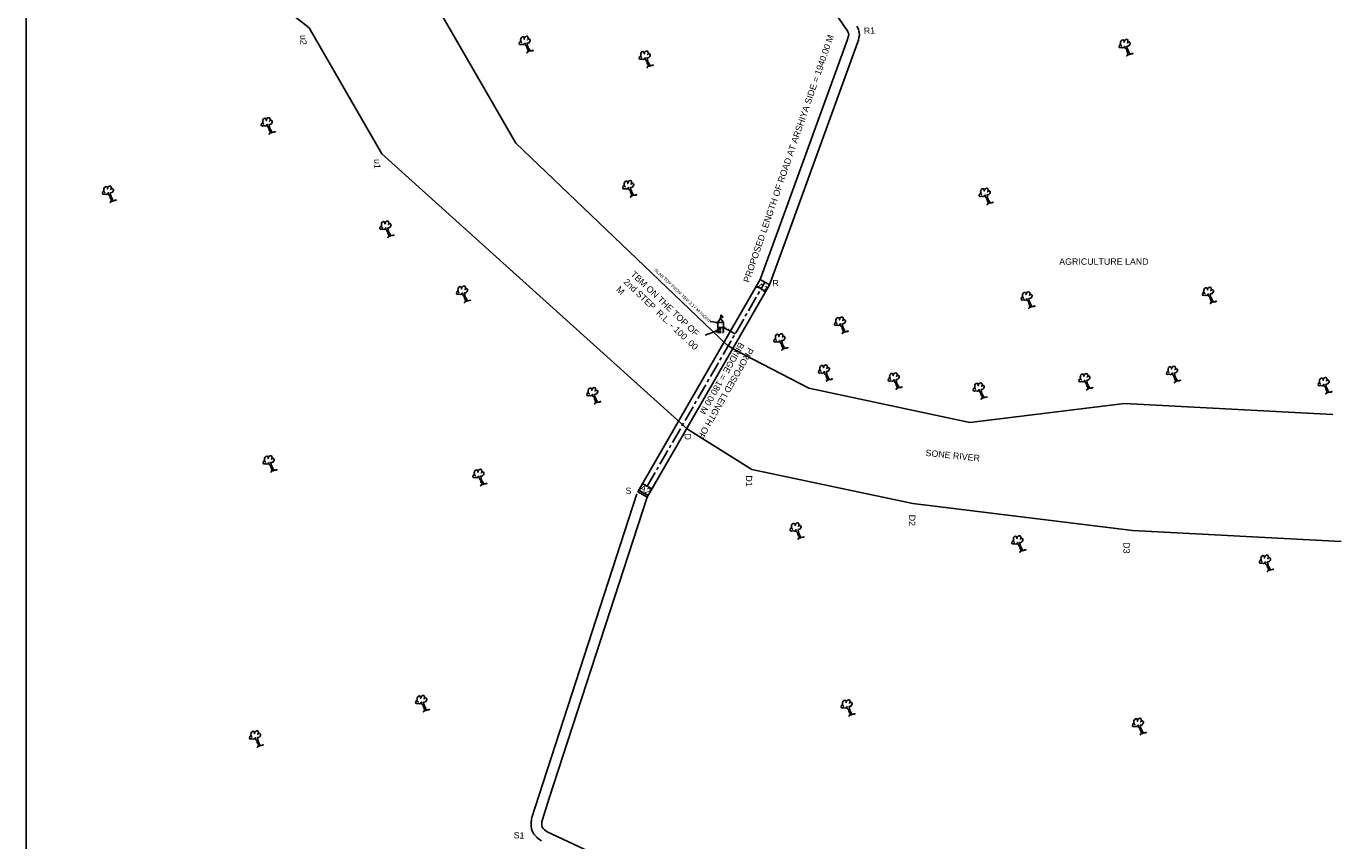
# Model space of a CAD drawing. Header units: millimetres. Extents: x 154457 to 290805, y -218692 to -102062.
# Tile 2 of 3: x 166582 to 167616, y -217441 to -216797. Entities that reach past the tile are written whole.
import ezdxf

# ---------------------------------------------------------------- set-up
doc = ezdxf.new("R2010")
doc.units = ezdxf.units.MM
doc.header["$LTSCALE"] = 10
doc.header["$MEASUREMENT"] = 0
doc.linetypes.add('CENTER', pattern=[2, 1.25, -0.25, 0.25, -0.25])
doc.linetypes.add('DASHED2', pattern=[0.375, 0.25, -0.125])
doc.layers.add('text', color=7, linetype='Continuous')
doc.styles.get("Standard").update_dxf_attribs({"font": 'arial_0.ttf', "height": 5})

msp = doc.modelspace()

# ---------------------------------------------------------------- linework, layer by layer
at = {"color": 0, "start_tangent": (-0.3055762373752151, 0.9521676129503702), "end_tangent": (-0.3055762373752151, 0.9521676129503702)}
for points in [[(166978.400669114, -216818.1912026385), (166979.9098425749, -216817.118245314), (166983.0442778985, -216816.3642755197), (166981.0997668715, -216816.7992577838), (166980.0259309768, -216815.7842995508), (166978.2265344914, -216810.8254985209), (166978.2265344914, -216810.5780731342), (166978.8071097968, -216810.5780731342), (166980.3162832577, -216809.4761168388), (166980.7516208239, -216807.9681772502), (166980.2292149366, -216807.4461980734), (166979.0683127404, -216807.4461980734), (166978.5459068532, -216808.0841731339), (166978.9522223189, -216807.4172002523), (166978.9522223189, -216806.4312398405), (166978.5749289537, -216805.4162804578), (166977.2108700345, -216805.4162804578), (166976.2531245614, -216806.4022408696), (166975.9338774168, -216807.5331949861), (166975.9338774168, -216806.750226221), (166975.4114715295, -216805.7932647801), (166974.2795914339, -216805.7932647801), (166973.2057575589, -216807.214207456), (166973.2057575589, -216808.954137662), (166973.5751117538, -216809.9780221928), (166974.0183884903, -216810.3750803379), (166973.5751117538, -216809.9780221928), (166973.0025988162, -216809.2731251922), (166972.2770362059, -216809.8531023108), (166972.2770362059, -216811.6220303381), (166974.0764326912, -216811.6220303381), (166975.9048553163, -216811.6220303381), (166976.6304179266, -216810.5780731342), (166976.6304179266, -216811.4770366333), (166977.7913201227, -216813.1589688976), (166978.6041065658, -216815.5290435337), (166979.0394461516, -216816.9209872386), (166978.3138815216, -216818.2549341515), (166978.400669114, -216818.1912026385)], [(167452.4558242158, -216820.6862434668), (167453.9649976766, -216819.6132861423), (167457.0994330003, -216818.859316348), (167455.1549219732, -216819.2942986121), (167454.0810860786, -216818.2793403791), (167452.2816895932, -216813.3205393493), (167452.2816895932, -216813.0731139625), (167452.8622648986, -216813.0731139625), (167454.3714383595, -216811.9711576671), (167454.8067759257, -216810.4632180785), (167454.2843700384, -216809.9412389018), (167453.1234678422, -216809.9412389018), (167452.601061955, -216810.5792139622), (167453.0073774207, -216809.9122410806), (167453.0073774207, -216808.9262806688), (167452.6300840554, -216807.9113212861), (167451.2660251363, -216807.9113212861), (167450.3082796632, -216808.8972816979), (167449.9890325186, -216810.0282358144), (167449.9890325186, -216809.2452670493), (167449.4666266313, -216808.2883056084), (167448.3347465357, -216808.2883056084), (167447.2609126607, -216809.7092482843), (167447.2609126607, -216811.4491784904), (167447.6302668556, -216812.4730630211), (167448.073543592, -216812.8701211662), (167447.6302668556, -216812.4730630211), (167447.057753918, -216811.7681660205), (167446.3321913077, -216812.3481431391), (167446.3321913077, -216814.1170711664), (167448.131587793, -216814.1170711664), (167449.9600104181, -216814.1170711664), (167450.6855730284, -216813.0731139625), (167450.6855730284, -216813.9720774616), (167451.8464752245, -216815.6540097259), (167452.6592616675, -216818.024084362), (167453.0946012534, -216819.4160280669), (167452.3690366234, -216820.7499749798), (167452.4558242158, -216820.6862434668)], [(167073.2539436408, -216829.8557255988), (167074.7631171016, -216828.7827682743), (167077.8975524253, -216828.02879848), (167075.9530413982, -216828.4637807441), (167074.8792055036, -216827.4488225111), (167073.0798090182, -216822.4900214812), (167073.0798090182, -216822.2425960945), (167073.6603843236, -216822.2425960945), (167075.1695577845, -216821.1406397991), (167075.6048953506, -216819.6327002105), (167075.0824894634, -216819.1107210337), (167073.9215872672, -216819.1107210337), (167073.39918138, -216819.7486960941), (167073.8054968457, -216819.0817232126), (167073.8054968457, -216818.0957628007), (167073.4282034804, -216817.0808034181), (167072.0641445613, -216817.0808034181), (167071.1063990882, -216818.0667638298), (167070.7871519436, -216819.1977179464), (167070.7871519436, -216818.4147491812), (167070.2647460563, -216817.4577877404), (167069.1328659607, -216817.4577877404), (167068.0590320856, -216818.8787304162), (167068.0590320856, -216820.6186606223), (167068.4283862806, -216821.6425451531), (167068.871663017, -216822.0396032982), (167068.4283862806, -216821.6425451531), (167067.855873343, -216820.9376481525), (167067.1303107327, -216821.5176252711), (167067.1303107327, -216823.2865532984), (167068.929707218, -216823.2865532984), (167070.7581298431, -216823.2865532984), (167071.4836924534, -216822.2425960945), (167071.4836924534, -216823.1415595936), (167072.6445946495, -216824.8234918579), (167073.4573810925, -216827.193566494), (167073.8927206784, -216828.5855101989), (167073.1671560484, -216829.9194571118), (167073.2539436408, -216829.8557255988)], [(166774.5384909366, -216882.4804142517), (166776.0476643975, -216881.4074569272), (166779.1820997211, -216880.6534871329), (166777.2375886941, -216881.088469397), (166776.1637527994, -216880.073511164), (166774.364356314, -216875.1147101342), (166774.364356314, -216874.8672847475), (166774.9449316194, -216874.8672847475), (166776.4541050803, -216873.7653284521), (166776.8894426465, -216872.2573888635), (166776.3670367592, -216871.7354096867), (166775.206134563, -216871.7354096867), (166774.6837286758, -216872.3733847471), (166775.0900441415, -216871.7064118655), (166775.0900441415, -216870.7204514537), (166774.7127507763, -216869.705492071), (166773.3486918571, -216869.705492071), (166772.390946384, -216870.6914524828), (166772.0716992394, -216871.8224065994), (166772.0716992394, -216871.0394378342), (166771.5492933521, -216870.0824763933), (166770.4174132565, -216870.0824763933), (166769.3435793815, -216871.5034190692), (166769.3435793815, -216873.2433492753), (166769.7129335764, -216874.2672338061), (166770.1562103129, -216874.6642919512), (166769.7129335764, -216874.2672338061), (166769.1404206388, -216873.5623368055), (166768.4148580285, -216874.1423139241), (166768.4148580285, -216875.9112419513), (166770.2142545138, -216875.9112419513), (166772.0426771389, -216875.9112419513), (166772.7682397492, -216874.8672847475), (166772.7682397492, -216875.7662482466), (166773.9291419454, -216877.4481805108), (166774.7419283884, -216879.8182551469), (166775.1772679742, -216881.2101988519), (166774.4517033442, -216882.5441457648), (166774.5384909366, -216882.4804142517)], [(166648.9752467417, -216936.5008640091), (166650.4844202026, -216935.4279066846), (166653.6188555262, -216934.6739368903), (166651.6743444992, -216935.1089191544), (166650.6005086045, -216934.0939609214), (166648.8011121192, -216929.1351598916), (166648.8011121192, -216928.8877345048), (166649.3816874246, -216928.8877345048), (166650.8908608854, -216927.7857782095), (166651.3261984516, -216926.2778386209), (166650.8037925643, -216925.7558594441), (166649.6428903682, -216925.7558594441), (166649.1204844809, -216926.3938345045), (166649.5267999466, -216925.7268616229), (166649.5267999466, -216924.7409012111), (166649.1495065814, -216923.7259418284), (166647.7854476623, -216923.7259418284), (166646.8277021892, -216924.7119022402), (166646.5084550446, -216925.8428563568), (166646.5084550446, -216925.0598875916), (166645.9860491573, -216924.1029261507), (166644.8541690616, -216924.1029261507), (166643.7803351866, -216925.5238688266), (166643.7803351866, -216927.2637990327), (166644.1496893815, -216928.2876835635), (166644.592966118, -216928.6847417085), (166644.1496893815, -216928.2876835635), (166643.5771764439, -216927.5827865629), (166642.8516138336, -216928.1627636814), (166642.8516138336, -216929.9316917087), (166644.651010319, -216929.9316917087), (166646.4794329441, -216929.9316917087), (166647.2049955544, -216928.8877345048), (166647.2049955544, -216929.7866980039), (166648.3658977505, -216931.4686302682), (166649.1786841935, -216933.8387049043), (166649.6140237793, -216935.2306486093), (166648.8884591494, -216936.5645955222), (166648.9752467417, -216936.5008640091)], [(167060.2187411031, -216932.1986907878), (167061.7279145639, -216931.1257334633), (167064.8623498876, -216930.371763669), (167062.9178388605, -216930.8067459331), (167061.8440029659, -216929.7917877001), (167060.0446064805, -216924.8329866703), (167060.0446064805, -216924.5855612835), (167060.6251817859, -216924.5855612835), (167062.1343552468, -216923.4836049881), (167062.5696928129, -216921.9756653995), (167062.0472869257, -216921.4536862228), (167060.8863847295, -216921.4536862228), (167060.3639788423, -216922.0916612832), (167060.770294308, -216921.4246884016), (167060.770294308, -216920.4387279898), (167060.3930009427, -216919.4237686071), (167059.0289420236, -216919.4237686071), (167058.0711965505, -216920.4097290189), (167057.7519494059, -216921.5406831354), (167057.7519494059, -216920.7577143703), (167057.2295435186, -216919.8007529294), (167056.097663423, -216919.8007529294), (167055.023829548, -216921.2216956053), (167055.023829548, -216922.9616258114), (167055.3931837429, -216923.9855103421), (167055.8364604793, -216924.3825684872), (167055.3931837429, -216923.9855103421), (167054.8206708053, -216923.2806133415), (167054.095108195, -216923.8605904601), (167054.095108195, -216925.6295184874), (167055.8945046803, -216925.6295184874), (167057.7229273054, -216925.6295184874), (167058.4484899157, -216924.5855612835), (167058.4484899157, -216925.4845247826), (167059.6093921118, -216927.1664570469), (167060.4221785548, -216929.536531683), (167060.8575181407, -216930.9284753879), (167060.1319535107, -216932.2624223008), (167060.2187411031, -216932.1986907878)], [(167341.9356068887, -216938.2200013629), (167343.4447803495, -216937.1470440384), (167346.5792156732, -216936.3930742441), (167344.6347046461, -216936.8280565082), (167343.5608687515, -216935.8130982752), (167341.7614722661, -216930.8542972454), (167341.7614722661, -216930.6068718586), (167342.3420475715, -216930.6068718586), (167343.8512210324, -216929.5049155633), (167344.2865585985, -216927.9969759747), (167343.7641527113, -216927.4749967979), (167342.6032505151, -216927.4749967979), (167342.0808446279, -216928.1129718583), (167342.4871600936, -216927.4459989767), (167342.4871600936, -216926.4600385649), (167342.1098667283, -216925.4450791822), (167340.7458078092, -216925.4450791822), (167339.7880623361, -216926.431039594), (167339.4688151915, -216927.5619937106), (167339.4688151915, -216926.7790249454), (167338.9464093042, -216925.8220635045), (167337.8145292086, -216925.8220635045), (167336.7406953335, -216927.2430061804), (167336.7406953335, -216928.9829363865), (167337.1100495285, -216930.0068209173), (167337.5533262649, -216930.4038790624), (167337.1100495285, -216930.0068209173), (167336.5375365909, -216929.3019239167), (167335.8119739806, -216929.8819010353), (167335.8119739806, -216931.6508290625), (167337.6113704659, -216931.6508290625), (167339.439793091, -216931.6508290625), (167340.1653557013, -216930.6068718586), (167340.1653557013, -216931.5058353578), (167341.3262578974, -216933.187767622), (167342.1390443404, -216935.5578422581), (167342.5743839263, -216936.9497859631), (167341.8488192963, -216938.283732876), (167341.9356068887, -216938.2200013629)], [(166868.3565568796, -216964.1161621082), (166869.8657303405, -216963.0432047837), (166873.0001656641, -216962.2892349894), (166871.0556546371, -216962.7242172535), (166869.9818187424, -216961.7092590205), (166868.1824222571, -216956.7504579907), (166868.1824222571, -216956.5030326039), (166868.7629975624, -216956.5030326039), (166870.2721710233, -216955.4010763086), (166870.7075085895, -216953.89313672), (166870.1851027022, -216953.3711575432), (166869.0242005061, -216953.3711575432), (166868.5017946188, -216954.0091326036), (166868.9081100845, -216953.342159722), (166868.9081100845, -216952.3561993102), (166868.5308167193, -216951.3412399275), (166867.1667578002, -216951.3412399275), (166866.209012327, -216952.3272003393), (166865.8897651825, -216953.4581544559), (166865.8897651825, -216952.6751856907), (166865.3673592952, -216951.7182242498), (166864.2354791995, -216951.7182242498), (166863.1616453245, -216953.1391669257), (166863.1616453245, -216954.8790971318), (166863.5309995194, -216955.9029816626), (166863.9742762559, -216956.3000398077), (166863.5309995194, -216955.9029816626), (166862.9584865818, -216955.198084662), (166862.2329239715, -216955.7780617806), (166862.2329239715, -216957.5469898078), (166864.0323204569, -216957.5469898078), (166865.860743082, -216957.5469898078), (166866.5863056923, -216956.5030326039), (166866.5863056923, -216957.4019961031), (166867.7472078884, -216959.0839283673), (166868.5599943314, -216961.4540030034), (166868.9953339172, -216962.8459467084), (166868.2697692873, -216964.1798936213), (166868.3565568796, -216964.1161621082)], [(166928.884348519, -217015.5164514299), (166930.3935219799, -217014.4434941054), (166933.5279573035, -217013.6895243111), (166931.5834462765, -217014.1245065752), (166930.5096103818, -217013.1095483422), (166928.7102138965, -217008.1507473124), (166928.7102138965, -217007.9033219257), (166929.2907892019, -217007.9033219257), (166930.7999626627, -217006.8013656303), (166931.2353002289, -217005.2934260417), (166930.7128943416, -217004.7714468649), (166929.5519921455, -217004.7714468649), (166929.0295862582, -217005.4094219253), (166929.4359017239, -217004.7424490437), (166929.4359017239, -217003.7564886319), (166929.0586083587, -217002.7415292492), (166927.6945494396, -217002.7415292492), (166926.7368039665, -217003.727489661), (166926.4175568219, -217004.8584437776), (166926.4175568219, -217004.0754750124), (166925.8951509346, -217003.1185135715), (166924.7632708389, -217003.1185135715), (166923.6894369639, -217004.5394562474), (166923.6894369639, -217006.2793864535), (166924.0587911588, -217007.3032709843), (166924.5020678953, -217007.7003291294), (166924.0587911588, -217007.3032709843), (166923.4862782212, -217006.5983739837), (166922.7607156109, -217007.1783511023), (166922.7607156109, -217008.9472791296), (166924.5601120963, -217008.9472791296), (166926.3885347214, -217008.9472791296), (166927.1140973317, -217007.9033219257), (166927.1140973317, -217008.8022854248), (166928.2749995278, -217010.4842176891), (166929.0877859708, -217012.8542923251), (166929.5231255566, -217014.2462360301), (166928.7975609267, -217015.580182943), (166928.884348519, -217015.5164514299)], [(167375.0111566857, -217020.0444221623), (167376.5203301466, -217018.9714648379), (167379.6547654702, -217018.2174950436), (167377.7102544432, -217018.6524773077), (167376.6364185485, -217017.6375190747), (167374.8370220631, -217012.6787180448), (167374.8370220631, -217012.4312926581), (167375.4175973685, -217012.4312926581), (167376.9267708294, -217011.3293363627), (167377.3621083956, -217009.8213967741), (167376.8397025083, -217009.2994175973), (167375.6788003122, -217009.2994175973), (167375.1563944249, -217009.9373926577), (167375.5627098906, -217009.2704197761), (167375.5627098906, -217008.2844593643), (167375.1854165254, -217007.2694999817), (167373.8213576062, -217007.2694999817), (167372.8636121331, -217008.2554603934), (167372.5443649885, -217009.38641451), (167372.5443649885, -217008.6034457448), (167372.0219591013, -217007.646484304), (167370.8900790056, -217007.646484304), (167369.8162451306, -217009.0674269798), (167369.8162451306, -217010.8073571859), (167370.1855993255, -217011.8312417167), (167370.628876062, -217012.2282998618), (167370.1855993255, -217011.8312417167), (167369.6130863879, -217011.1263447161), (167368.8875237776, -217011.7063218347), (167368.8875237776, -217013.475249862), (167370.686920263, -217013.475249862), (167372.515342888, -217013.475249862), (167373.2409054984, -217012.4312926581), (167373.2409054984, -217013.3302561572), (167374.4018076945, -217015.0121884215), (167375.2145941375, -217017.3822630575), (167375.6499337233, -217018.7742067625), (167374.9243690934, -217020.1081536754), (167375.0111566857, -217020.0444221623)], [(167518.3385292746, -217016.3728187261), (167519.8477027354, -217015.2998614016), (167522.9821380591, -217014.5458916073), (167521.037627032, -217014.9808738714), (167519.9637911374, -217013.9659156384), (167518.164394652, -217009.0071146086), (167518.164394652, -217008.7596892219), (167518.7449699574, -217008.7596892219), (167520.2541434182, -217007.6577329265), (167520.6894809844, -217006.1497933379), (167520.1670750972, -217005.6278141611), (167519.006172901, -217005.6278141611), (167518.4837670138, -217006.2657892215), (167518.8900824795, -217005.5988163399), (167518.8900824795, -217004.6128559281), (167518.5127891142, -217003.5978965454), (167517.1487301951, -217003.5978965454), (167516.190984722, -217004.5838569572), (167515.8717375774, -217005.7148110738), (167515.8717375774, -217004.9318423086), (167515.3493316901, -217003.9748808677), (167514.2174515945, -217003.9748808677), (167513.1436177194, -217005.3958235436), (167513.1436177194, -217007.1357537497), (167513.5129719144, -217008.1596382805), (167513.9562486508, -217008.5566964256), (167513.5129719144, -217008.1596382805), (167512.9404589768, -217007.4547412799), (167512.2148963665, -217008.0347183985), (167512.2148963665, -217009.8036464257), (167514.0142928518, -217009.8036464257), (167515.8427154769, -217009.8036464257), (167516.5682780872, -217008.7596892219), (167516.5682780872, -217009.658652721), (167517.7291802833, -217011.3405849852), (167518.5419667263, -217013.7106596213), (167518.9773063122, -217015.1026033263), (167518.2517416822, -217016.4365502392), (167518.3385292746, -217016.3728187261)], [(167227.4837011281, -217039.9760140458), (167228.992874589, -217038.9030567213), (167232.1273099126, -217038.149086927), (167230.1827988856, -217038.5840691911), (167229.1089629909, -217037.5691109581), (167227.3095665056, -217032.6103099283), (167227.3095665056, -217032.3628845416), (167227.890141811, -217032.3628845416), (167229.3993152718, -217031.2609282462), (167229.834652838, -217029.7529886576), (167229.3122469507, -217029.2310094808), (167228.1513447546, -217029.2310094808), (167227.6289388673, -217029.8689845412), (167228.035254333, -217029.2020116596), (167228.035254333, -217028.2160512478), (167227.6579609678, -217027.2010918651), (167226.2939020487, -217027.2010918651), (167225.3361565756, -217028.1870522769), (167225.016909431, -217029.3180063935), (167225.016909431, -217028.5350376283), (167224.4945035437, -217027.5780761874), (167223.362623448, -217027.5780761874), (167222.288789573, -217028.9990188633), (167222.288789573, -217030.7389490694), (167222.6581437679, -217031.7628336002), (167223.1014205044, -217032.1598917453), (167222.6581437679, -217031.7628336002), (167222.0856308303, -217031.0579365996), (167221.36006822, -217031.6379137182), (167221.36006822, -217033.4068417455), (167223.1594647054, -217033.4068417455), (167224.9878873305, -217033.4068417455), (167225.7134499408, -217032.3628845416), (167225.7134499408, -217033.2618480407), (167226.8743521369, -217034.943780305), (167227.6871385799, -217037.313854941), (167228.1224781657, -217038.705798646), (167227.3969135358, -217040.0397455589), (167227.4837011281, -217039.9760140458)], [(167179.7079053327, -217053.0889021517), (167181.2170787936, -217052.0159448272), (167184.3515141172, -217051.2619750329), (167182.4070030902, -217051.696957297), (167181.3331671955, -217050.681999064), (167179.5337707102, -217045.7231980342), (167179.5337707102, -217045.4757726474), (167180.1143460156, -217045.4757726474), (167181.6235194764, -217044.3738163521), (167182.0588570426, -217042.8658767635), (167181.5364511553, -217042.3438975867), (167180.3755489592, -217042.3438975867), (167179.8531430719, -217042.9818726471), (167180.2594585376, -217042.3148997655), (167180.2594585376, -217041.3289393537), (167179.8821651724, -217040.313979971), (167178.5181062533, -217040.313979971), (167177.5603607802, -217041.2999403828), (167177.2411136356, -217042.4308944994), (167177.2411136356, -217041.6479257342), (167176.7187077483, -217040.6909642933), (167175.5868276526, -217040.6909642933), (167174.5129937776, -217042.1119069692), (167174.5129937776, -217043.8518371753), (167174.8823479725, -217044.8757217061), (167175.325624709, -217045.2727798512), (167174.8823479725, -217044.8757217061), (167174.3098350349, -217044.1708247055), (167173.5842724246, -217044.7508018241), (167173.5842724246, -217046.5197298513), (167175.38366891, -217046.5197298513), (167177.2120915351, -217046.5197298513), (167177.9376541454, -217045.4757726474), (167177.9376541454, -217046.3747361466), (167179.0985563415, -217048.0566684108), (167179.9113427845, -217050.4267430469), (167180.3466823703, -217051.8186867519), (167179.6211177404, -217053.1526336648), (167179.7079053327, -217053.0889021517)], [(167214.8834966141, -217077.74113637), (167216.392670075, -217076.6681790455), (167219.5271053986, -217075.9142092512), (167217.5825943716, -217076.3491915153), (167216.5087584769, -217075.3342332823), (167214.7093619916, -217070.3754322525), (167214.7093619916, -217070.1280068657), (167215.2899372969, -217070.1280068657), (167216.7991107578, -217069.0260505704), (167217.234448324, -217067.5181109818), (167216.7120424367, -217066.996131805), (167215.5511402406, -217066.996131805), (167215.0287343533, -217067.6341068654), (167215.435049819, -217066.9671339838), (167215.435049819, -217065.981173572), (167215.0577564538, -217064.9662141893), (167213.6936975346, -217064.9662141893), (167212.7359520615, -217065.9521746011), (167212.4167049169, -217067.0831287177), (167212.4167049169, -217066.3001599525), (167211.8942990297, -217065.3431985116), (167210.762418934, -217065.3431985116), (167209.688585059, -217066.7641411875), (167209.688585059, -217068.5040713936), (167210.0579392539, -217069.5279559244), (167210.5012159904, -217069.9250140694), (167210.0579392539, -217069.5279559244), (167209.4854263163, -217068.8230589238), (167208.759863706, -217069.4030360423), (167208.759863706, -217071.1719640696), (167210.5592601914, -217071.1719640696), (167212.3876828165, -217071.1719640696), (167213.1132454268, -217070.1280068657), (167213.1132454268, -217071.0269703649), (167214.2741476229, -217072.7089026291), (167215.0869340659, -217075.0789772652), (167215.5222736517, -217076.4709209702), (167214.7967090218, -217077.8048678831), (167214.8834966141, -217077.74113637)], [(167270.00940801, -217084.0353206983), (167271.5185814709, -217082.9623633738), (167274.6530167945, -217082.2083935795), (167272.7085057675, -217082.6433758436), (167271.6346698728, -217081.6284176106), (167269.8352733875, -217076.6696165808), (167269.8352733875, -217076.422191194), (167270.4158486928, -217076.422191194), (167271.9250221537, -217075.3202348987), (167272.3603597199, -217073.8122953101), (167271.8379538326, -217073.2903161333), (167270.6770516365, -217073.2903161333), (167270.1546457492, -217073.9282911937), (167270.5609612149, -217073.2613183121), (167270.5609612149, -217072.2753579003), (167270.1836678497, -217071.2603985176), (167268.8196089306, -217071.2603985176), (167267.8618634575, -217072.2463589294), (167267.5426163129, -217073.377313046), (167267.5426163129, -217072.5943442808), (167267.0202104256, -217071.6373828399), (167265.8883303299, -217071.6373828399), (167264.8144964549, -217073.0583255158), (167264.8144964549, -217074.7982557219), (167265.1838506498, -217075.8221402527), (167265.6271273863, -217076.2191983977), (167265.1838506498, -217075.8221402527), (167264.6113377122, -217075.1172432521), (167263.8857751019, -217075.6972203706), (167263.8857751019, -217077.4661483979), (167265.6851715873, -217077.4661483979), (167267.5135942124, -217077.4661483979), (167268.2391568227, -217076.422191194), (167268.2391568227, -217077.3211546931), (167269.4000590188, -217079.0030869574), (167270.2128454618, -217081.3731615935), (167270.6481850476, -217082.7651052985), (167269.9226204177, -217084.0990522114), (167270.00940801, -217084.0353206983)], [(167420.6869109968, -217084.5598319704), (167422.1960844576, -217083.4868746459), (167425.3305197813, -217082.7329048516), (167423.3860087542, -217083.1678871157), (167422.3121728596, -217082.1529288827), (167420.5127763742, -217077.1941278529), (167420.5127763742, -217076.9467024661), (167421.0933516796, -217076.9467024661), (167422.6025251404, -217075.8447461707), (167423.0378627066, -217074.3368065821), (167422.5154568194, -217073.8148274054), (167421.3545546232, -217073.8148274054), (167420.832148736, -217074.4528024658), (167421.2384642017, -217073.7858295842), (167421.2384642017, -217072.7998691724), (167420.8611708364, -217071.7849097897), (167419.4971119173, -217071.7849097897), (167418.5393664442, -217072.7708702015), (167418.2201192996, -217073.901824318), (167418.2201192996, -217073.1188555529), (167417.6977134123, -217072.161894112), (167416.5658333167, -217072.161894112), (167415.4919994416, -217073.5828367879), (167415.4919994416, -217075.322766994), (167415.8613536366, -217076.3466515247), (167416.304630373, -217076.7437096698), (167415.8613536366, -217076.3466515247), (167415.288840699, -217075.6417545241), (167414.5632780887, -217076.2217316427), (167414.5632780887, -217077.99065967), (167416.362674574, -217077.99065967), (167418.1910971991, -217077.99065967), (167418.9166598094, -217076.9467024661), (167418.9166598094, -217077.8456659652), (167420.0775620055, -217079.5275982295), (167420.8903484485, -217081.8976728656), (167421.3256880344, -217083.2896165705), (167420.6001234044, -217084.6235634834), (167420.6869109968, -217084.5598319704)], [(167489.98805802, -217078.7901670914), (167491.4972314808, -217077.7172097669), (167494.6316668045, -217076.9632399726), (167492.6871557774, -217077.3982222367), (167491.6133198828, -217076.3832640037), (167489.8139233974, -217071.4244629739), (167489.8139233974, -217071.1770375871), (167490.3944987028, -217071.1770375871), (167491.9036721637, -217070.0750812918), (167492.3390097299, -217068.5671417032), (167491.8166038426, -217068.0451625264), (167490.6557016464, -217068.0451625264), (167490.1332957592, -217068.6831375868), (167490.5396112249, -217068.0161647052), (167490.5396112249, -217067.0302042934), (167490.1623178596, -217066.0152449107), (167488.7982589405, -217066.0152449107), (167487.8405134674, -217067.0012053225), (167487.5212663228, -217068.1321594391), (167487.5212663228, -217067.3491906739), (167486.9988604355, -217066.392229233), (167485.8669803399, -217066.392229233), (167484.7931464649, -217067.8131719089), (167484.7931464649, -217069.553102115), (167485.1625006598, -217070.5769866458), (167485.6057773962, -217070.9740447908), (167485.1625006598, -217070.5769866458), (167484.5899877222, -217069.8720896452), (167483.8644251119, -217070.4520667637), (167483.8644251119, -217072.220994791), (167485.6638215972, -217072.220994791), (167487.4922442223, -217072.220994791), (167488.2178068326, -217071.1770375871), (167488.2178068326, -217072.0760010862), (167489.3787090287, -217073.7579333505), (167490.1914954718, -217076.1280079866), (167490.6268350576, -217077.5199516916), (167489.9012704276, -217078.8538986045), (167489.98805802, -217078.7901670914)], [(167031.7815869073, -217095.6404279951), (167033.2907603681, -217094.5674706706), (167036.4251956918, -217093.8135008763), (167034.4806846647, -217094.2484831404), (167033.4068487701, -217093.2335249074), (167031.6074522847, -217088.2747238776), (167031.6074522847, -217088.0272984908), (167032.1880275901, -217088.0272984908), (167033.697201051, -217086.9253421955), (167034.1325386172, -217085.4174026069), (167033.6101327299, -217084.8954234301), (167032.4492305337, -217084.8954234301), (167031.9268246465, -217085.5333984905), (167032.3331401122, -217084.8664256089), (167032.3331401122, -217083.8804651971), (167031.9558467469, -217082.8655058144), (167030.5917878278, -217082.8655058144), (167029.6340423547, -217083.8514662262), (167029.3147952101, -217084.9824203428), (167029.3147952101, -217084.1994515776), (167028.7923893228, -217083.2424901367), (167027.6605092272, -217083.2424901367), (167026.5866753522, -217084.6634328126), (167026.5866753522, -217086.4033630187), (167026.9560295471, -217087.4272475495), (167027.3993062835, -217087.8243056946), (167026.9560295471, -217087.4272475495), (167026.3835166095, -217086.7223505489), (167025.6579539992, -217087.3023276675), (167025.6579539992, -217089.0712556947), (167027.4573504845, -217089.0712556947), (167029.2857731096, -217089.0712556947), (167030.0113357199, -217088.0272984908), (167030.0113357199, -217088.92626199), (167031.172237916, -217090.6081942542), (167031.985024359, -217092.9782688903), (167032.4203639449, -217094.3702125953), (167031.6947993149, -217095.7041595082), (167031.7815869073, -217095.6404279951)], [(167337.2105283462, -217091.9030551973), (167338.7197018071, -217090.8300978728), (167341.8541371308, -217090.0761280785), (167339.9096261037, -217090.5111103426), (167338.835790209, -217089.4961521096), (167337.0363937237, -217084.5373510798), (167337.0363937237, -217084.289925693), (167337.6169690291, -217084.289925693), (167339.1261424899, -217083.1879693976), (167339.5614800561, -217081.680029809), (167339.0390741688, -217081.1580506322), (167337.8781719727, -217081.1580506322), (167337.3557660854, -217081.7960256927), (167337.7620815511, -217081.1290528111), (167337.7620815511, -217080.1430923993), (167337.3847881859, -217079.1281330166), (167336.0207292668, -217079.1281330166), (167335.0629837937, -217080.1140934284), (167334.7437366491, -217081.2450475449), (167334.7437366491, -217080.4620787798), (167334.2213307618, -217079.5051173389), (167333.0894506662, -217079.5051173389), (167332.0156167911, -217080.9260600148), (167332.0156167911, -217082.6659902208), (167332.3849709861, -217083.6898747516), (167332.8282477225, -217084.0869328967), (167332.3849709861, -217083.6898747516), (167331.8124580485, -217082.984977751), (167331.0868954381, -217083.5649548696), (167331.0868954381, -217085.3338828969), (167332.8862919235, -217085.3338828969), (167334.7147145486, -217085.3338828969), (167335.4402771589, -217084.289925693), (167335.4402771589, -217085.1888891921), (167336.601179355, -217086.8708214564), (167337.413965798, -217089.2408960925), (167337.8493053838, -217090.6328397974), (167337.1237407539, -217091.9667867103), (167337.2105283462, -217091.9030551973)], [(167609.690052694, -217087.7069241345), (167611.1992261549, -217086.63396681), (167614.3336614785, -217085.8799970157), (167612.3891504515, -217086.3149792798), (167611.3153145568, -217085.3000210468), (167609.5159180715, -217080.341220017), (167609.5159180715, -217080.0937946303), (167610.0964933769, -217080.0937946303), (167611.6056668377, -217078.9918383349), (167612.0410044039, -217077.4838987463), (167611.5185985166, -217076.9619195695), (167610.3576963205, -217076.9619195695), (167609.8352904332, -217077.5998946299), (167610.2416058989, -217076.9329217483), (167610.2416058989, -217075.9469613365), (167609.8643125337, -217074.9320019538), (167608.5002536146, -217074.9320019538), (167607.5425081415, -217075.9179623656), (167607.2232609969, -217077.0489164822), (167607.2232609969, -217076.265947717), (167606.7008551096, -217075.3089862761), (167605.5689750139, -217075.3089862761), (167604.4951411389, -217076.729928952), (167604.4951411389, -217078.4698591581), (167604.8644953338, -217079.4937436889), (167605.3077720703, -217079.890801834), (167604.8644953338, -217079.4937436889), (167604.2919823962, -217078.7888466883), (167603.5664197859, -217079.3688238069), (167603.5664197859, -217081.1377518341), (167605.3658162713, -217081.1377518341), (167607.1942388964, -217081.1377518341), (167607.9198015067, -217080.0937946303), (167607.9198015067, -217080.9927581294), (167609.0807037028, -217082.6746903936), (167609.8934901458, -217085.0447650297), (167610.3288297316, -217086.4367087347), (167609.6032651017, -217087.7706556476), (167609.690052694, -217087.7069241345)], [(166776.0085791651, -217149.4582462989), (166777.517752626, -217148.3852889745), (166780.6521879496, -217147.6313191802), (166778.7076769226, -217148.0663014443), (166777.6338410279, -217147.0513432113), (166775.8344445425, -217142.0925421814), (166775.8344445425, -217141.8451167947), (166776.4150198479, -217141.8451167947), (166777.9241933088, -217140.7431604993), (166778.359530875, -217139.2352209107), (166777.8371249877, -217138.7132417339), (166776.6762227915, -217138.7132417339), (166776.1538169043, -217139.3512167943), (166776.56013237, -217138.6842439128), (166776.56013237, -217137.6982835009), (166776.1828390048, -217136.6833241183), (166774.8187800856, -217136.6833241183), (166773.8610346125, -217137.66928453), (166773.5417874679, -217138.8002386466), (166773.5417874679, -217138.0172698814), (166773.0193815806, -217137.0603084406), (166771.887501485, -217137.0603084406), (166770.81366761, -217138.4812511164), (166770.81366761, -217140.2211813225), (166771.1830218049, -217141.2450658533), (166771.6262985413, -217141.6421239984), (166771.1830218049, -217141.2450658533), (166770.6105088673, -217140.5401688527), (166769.884946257, -217141.1201459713), (166769.884946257, -217142.8890739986), (166771.6843427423, -217142.8890739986), (166773.5127653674, -217142.8890739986), (166774.2383279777, -217141.8451167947), (166774.2383279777, -217142.7440802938), (166775.3992301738, -217144.4260125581), (166776.2120166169, -217146.7960871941), (166776.6473562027, -217148.1880308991), (166775.9217915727, -217149.521977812), (166776.0085791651, -217149.4582462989)], [(166941.7978427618, -217160.2136670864), (166943.3070162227, -217159.1407097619), (166946.4414515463, -217158.3867399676), (166944.4969405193, -217158.8217222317), (166943.4231046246, -217157.8067639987), (166941.6237081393, -217152.8479629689), (166941.6237081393, -217152.6005375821), (166942.2042834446, -217152.6005375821), (166943.7134569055, -217151.4985812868), (166944.1487944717, -217149.9906416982), (166943.6263885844, -217149.4686625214), (166942.4654863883, -217149.4686625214), (166941.943080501, -217150.1066375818), (166942.3493959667, -217149.4396647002), (166942.3493959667, -217148.4537042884), (166941.9721026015, -217147.4387449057), (166940.6080436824, -217147.4387449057), (166939.6502982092, -217148.4247053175), (166939.3310510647, -217149.5556594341), (166939.3310510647, -217148.7726906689), (166938.8086451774, -217147.815729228), (166937.6767650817, -217147.815729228), (166936.6029312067, -217149.2366719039), (166936.6029312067, -217150.97660211), (166936.9722854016, -217152.0004866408), (166937.4155621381, -217152.3975447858), (166936.9722854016, -217152.0004866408), (166936.399772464, -217151.2955896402), (166935.6742098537, -217151.8755667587), (166935.6742098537, -217153.644494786), (166937.4736063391, -217153.644494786), (166939.3020289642, -217153.644494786), (166940.0275915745, -217152.6005375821), (166940.0275915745, -217153.4995010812), (166941.1884937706, -217155.1814333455), (166942.0012802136, -217157.5515079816), (166942.4366197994, -217158.9434516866), (166941.7110551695, -217160.2773985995), (166941.7978427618, -217160.2136670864)], [(167192.5081405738, -217202.4695946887), (167194.0173140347, -217201.3966373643), (167197.1517493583, -217200.6426675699), (167195.2072383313, -217201.077649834), (167194.1334024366, -217200.0626916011), (167192.3340059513, -217195.1038905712), (167192.3340059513, -217194.8564651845), (167192.9145812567, -217194.8564651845), (167194.4237547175, -217193.7545088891), (167194.8590922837, -217192.2465693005), (167194.3366863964, -217191.7245901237), (167193.1757842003, -217191.7245901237), (167192.653378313, -217192.3625651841), (167193.0596937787, -217191.6955923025), (167193.0596937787, -217190.7096318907), (167192.6824004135, -217189.694672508), (167191.3183414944, -217189.694672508), (167190.3605960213, -217190.6806329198), (167190.0413488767, -217191.8115870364), (167190.0413488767, -217191.0286182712), (167189.5189429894, -217190.0716568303), (167188.3870628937, -217190.0716568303), (167187.3132290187, -217191.4925995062), (167187.3132290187, -217193.2325297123), (167187.6825832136, -217194.2564142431), (167188.1258599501, -217194.6534723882), (167187.6825832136, -217194.2564142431), (167187.110070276, -217193.5515172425), (167186.3845076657, -217194.1314943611), (167186.3845076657, -217195.9004223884), (167188.1839041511, -217195.9004223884), (167190.0123267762, -217195.9004223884), (167190.7378893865, -217194.8564651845), (167190.7378893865, -217195.7554286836), (167191.8987915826, -217197.4373609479), (167192.7115780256, -217199.8074355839), (167193.1469176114, -217201.1993792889), (167192.4213529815, -217202.5333262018), (167192.5081405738, -217202.4695946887)], [(167367.7674637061, -217212.6692835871), (167369.2766371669, -217211.5963262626), (167372.4110724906, -217210.8423564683), (167370.4665614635, -217211.2773387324), (167369.3927255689, -217210.2623804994), (167367.5933290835, -217205.3035794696), (167367.5933290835, -217205.0561540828), (167368.1739043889, -217205.0561540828), (167369.6830778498, -217203.9541977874), (167370.118415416, -217202.4462581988), (167369.5960095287, -217201.9242790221), (167368.4351073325, -217201.9242790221), (167367.9127014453, -217202.5622540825), (167368.319016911, -217201.8952812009), (167368.319016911, -217200.9093207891), (167367.9417235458, -217199.8943614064), (167366.5776646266, -217199.8943614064), (167365.6199191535, -217200.8803218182), (167365.3006720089, -217202.0112759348), (167365.3006720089, -217201.2283071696), (167364.7782661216, -217200.2713457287), (167363.646386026, -217200.2713457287), (167362.572552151, -217201.6922884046), (167362.572552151, -217203.4322186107), (167362.9419063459, -217204.4561031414), (167363.3851830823, -217204.8531612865), (167362.9419063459, -217204.4561031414), (167362.3693934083, -217203.7512061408), (167361.643830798, -217204.3311832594), (167361.643830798, -217206.1001112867), (167363.4432272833, -217206.1001112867), (167365.2716499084, -217206.1001112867), (167365.9972125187, -217205.0561540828), (167365.9972125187, -217205.9551175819), (167367.1581147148, -217207.6370498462), (167367.9709011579, -217210.0071244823), (167368.4062407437, -217211.3990681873), (167367.6806761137, -217212.7330151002), (167367.7674637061, -217212.6692835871)], [(167563.4453546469, -217227.9688169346), (167564.9545281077, -217226.8958596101), (167568.0889634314, -217226.1418898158), (167566.1444524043, -217226.5768720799), (167565.0706165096, -217225.5619138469), (167563.2712200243, -217220.6031128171), (167563.2712200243, -217220.3556874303), (167563.8517953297, -217220.3556874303), (167565.3609687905, -217219.253731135), (167565.7963063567, -217217.7457915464), (167565.2739004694, -217217.2238123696), (167564.1129982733, -217217.2238123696), (167563.5905923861, -217217.86178743), (167563.9969078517, -217217.1948145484), (167563.9969078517, -217216.2088541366), (167563.6196144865, -217215.1938947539), (167562.2555555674, -217215.1938947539), (167561.2978100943, -217216.1798551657), (167560.9785629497, -217217.3108092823), (167560.9785629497, -217216.5278405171), (167560.4561570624, -217215.5708790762), (167559.3242769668, -217215.5708790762), (167558.2504430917, -217216.9918217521), (167558.2504430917, -217218.7317519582), (167558.6197972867, -217219.755636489), (167559.0630740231, -217220.152694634), (167558.6197972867, -217219.755636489), (167558.0472843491, -217219.0507394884), (167557.3217217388, -217219.6307166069), (167557.3217217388, -217221.3996446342), (167559.1211182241, -217221.3996446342), (167560.9495408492, -217221.3996446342), (167561.6751034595, -217220.3556874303), (167561.6751034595, -217221.2546509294), (167562.8360056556, -217222.9365831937), (167563.6487920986, -217225.3066578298), (167564.0841316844, -217226.6986015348), (167563.3585670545, -217228.0325484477), (167563.4453546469, -217227.9688169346)], [(166896.5825823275, -217338.7536963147), (166898.0917557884, -217337.6807389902), (166901.226191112, -217336.9267691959), (166899.281680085, -217337.36175146), (166898.2078441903, -217336.346793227), (166896.408447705, -217331.3879921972), (166896.408447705, -217331.1405668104), (166896.9890230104, -217331.1405668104), (166898.4981964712, -217330.0386105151), (166898.9335340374, -217328.5306709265), (166898.4111281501, -217328.0086917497), (166897.250225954, -217328.0086917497), (166896.7278200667, -217328.6466668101), (166897.1341355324, -217327.9796939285), (166897.1341355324, -217326.9937335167), (166896.7568421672, -217325.978774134), (166895.3927832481, -217325.978774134), (166894.435037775, -217326.9647345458), (166894.1157906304, -217328.0956886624), (166894.1157906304, -217327.3127198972), (166893.5933847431, -217326.3557584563), (166892.4615046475, -217326.3557584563), (166891.3876707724, -217327.7767011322), (166891.3876707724, -217329.5166313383), (166891.7570249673, -217330.5405158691), (166892.2003017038, -217330.9375740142), (166891.7570249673, -217330.5405158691), (166891.1845120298, -217329.8356188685), (166890.4589494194, -217330.4155959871), (166890.4589494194, -217332.1845240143), (166892.2583459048, -217332.1845240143), (166894.0867685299, -217332.1845240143), (166894.8123311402, -217331.1405668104), (166894.8123311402, -217332.0395303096), (166895.9732333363, -217333.7214625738), (166896.7860197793, -217336.0915372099), (166897.2213593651, -217337.4834809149), (166896.4957947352, -217338.8174278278), (166896.5825823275, -217338.7536963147)], [(167232.8105883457, -217342.1802694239), (167234.3197618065, -217341.1073120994), (167237.4541971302, -217340.3533423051), (167235.5096861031, -217340.7883245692), (167234.4358502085, -217339.7733663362), (167232.6364537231, -217334.8145653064), (167232.6364537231, -217334.5671399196), (167233.2170290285, -217334.5671399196), (167234.7262024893, -217333.4651836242), (167235.1615400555, -217331.9572440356), (167234.6391341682, -217331.4352648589), (167233.4782319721, -217331.4352648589), (167232.9558260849, -217332.0732399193), (167233.3621415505, -217331.4062670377), (167233.3621415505, -217330.4203066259), (167232.9848481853, -217329.4053472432), (167231.6207892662, -217329.4053472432), (167230.6630437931, -217330.391307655), (167230.3437966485, -217331.5222617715), (167230.3437966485, -217330.7392930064), (167229.8213907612, -217329.7823315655), (167228.6895106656, -217329.7823315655), (167227.6156767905, -217331.2032742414), (167227.6156767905, -217332.9432044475), (167227.9850309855, -217333.9670889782), (167228.4283077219, -217334.3641471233), (167227.9850309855, -217333.9670889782), (167227.4125180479, -217333.2621919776), (167226.6869554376, -217333.8421690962), (167226.6869554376, -217335.6110971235), (167228.4863519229, -217335.6110971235), (167230.314774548, -217335.6110971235), (167231.0403371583, -217334.5671399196), (167231.0403371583, -217335.4661034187), (167232.2012393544, -217337.148035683), (167233.0140257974, -217339.5181103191), (167233.4493653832, -217340.910054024), (167232.7238007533, -217342.2440009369), (167232.8105883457, -217342.1802694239)], [(167463.0241142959, -217356.860942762), (167464.5332877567, -217355.7879854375), (167467.6677230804, -217355.0340156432), (167465.7232120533, -217355.4689979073), (167464.6493761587, -217354.4540396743), (167462.8499796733, -217349.4952386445), (167462.8499796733, -217349.2478132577), (167463.4305549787, -217349.2478132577), (167464.9397284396, -217348.1458569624), (167465.3750660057, -217346.6379173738), (167464.8526601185, -217346.115938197), (167463.6917579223, -217346.115938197), (167463.1693520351, -217346.7539132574), (167463.5756675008, -217346.0869403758), (167463.5756675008, -217345.100979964), (167463.1983741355, -217344.0860205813), (167461.8343152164, -217344.0860205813), (167460.8765697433, -217345.0719809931), (167460.5573225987, -217346.2029351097), (167460.5573225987, -217345.4199663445), (167460.0349167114, -217344.4630049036), (167458.9030366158, -217344.4630049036), (167457.8292027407, -217345.8839475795), (167457.8292027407, -217347.6238777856), (167458.1985569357, -217348.6477623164), (167458.6418336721, -217349.0448204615), (167458.1985569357, -217348.6477623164), (167457.6260439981, -217347.9428653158), (167456.9004813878, -217348.5228424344), (167456.9004813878, -217350.2917704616), (167458.6998778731, -217350.2917704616), (167460.5283004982, -217350.2917704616), (167461.2538631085, -217349.2478132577), (167461.2538631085, -217350.1467767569), (167462.4147653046, -217351.8287090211), (167463.2275517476, -217354.1987836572), (167463.6628913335, -217355.5907273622), (167462.9373267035, -217356.9246742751), (167463.0241142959, -217356.860942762)], [(166765.2430402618, -217366.7178018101), (166766.7522137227, -217365.6448444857), (166769.8866490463, -217364.8908746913), (166767.9421380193, -217365.3258569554), (166766.8683021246, -217364.3108987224), (166765.0689056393, -217359.3520976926), (166765.0689056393, -217359.1046723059), (166765.6494809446, -217359.1046723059), (166767.1586544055, -217358.0027160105), (166767.5939919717, -217356.4947764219), (166767.0715860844, -217355.9727972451), (166765.9106838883, -217355.9727972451), (166765.388278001, -217356.6107723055), (166765.7945934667, -217355.9437994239), (166765.7945934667, -217354.9578390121), (166765.4173001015, -217353.9428796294), (166764.0532411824, -217353.9428796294), (166763.0954957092, -217354.9288400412), (166762.7762485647, -217356.0597941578), (166762.7762485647, -217355.2768253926), (166762.2538426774, -217354.3198639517), (166761.1219625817, -217354.3198639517), (166760.0481287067, -217355.7408066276), (166760.0481287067, -217357.4807368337), (166760.4174829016, -217358.5046213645), (166760.8607596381, -217358.9016795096), (166760.4174829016, -217358.5046213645), (166759.844969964, -217357.7997243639), (166759.1194073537, -217358.3797014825), (166759.1194073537, -217360.1486295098), (166760.9188038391, -217360.1486295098), (166762.7472264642, -217360.1486295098), (166763.4727890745, -217359.1046723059), (166763.4727890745, -217360.003635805), (166764.6336912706, -217361.6855680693), (166765.4464777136, -217364.0556427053), (166765.8818172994, -217365.4475864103), (166765.1562526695, -217366.7815333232), (166765.2430402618, -217366.7178018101)]]:
    msp.add_spline(points, degree=3, dxfattribs=at)
at = {"layer": 'text', "color": 1}
for p, q in [((166806.0051692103, -216798.4883039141), (166655.3015700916, -216680.7457480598)), ((167231.5966712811, -216801.4040398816), (167207.4119182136, -216765.5486689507)), ((166969.2293052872, -216889.5414325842), (166911.7293052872, -216789.948511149)), ((166863.5051692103, -216898.0812253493), (166806.0051692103, -216798.4883039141)), ((167176.2986366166, -216959.1781035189), (167231.4449790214, -216807.6647729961)), ((167184.1920546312, -216962.0510727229), (167239.405636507, -216810.353003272)), ((166969.2293052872, -216889.5414325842), (167136.2524415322, -217049.2448150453)), ((167105.0272374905, -217115.548672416), (166863.5051692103, -216898.0812253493)), ((167176.2986366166, -216959.1781035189), (167162.3924198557, -216997.3851200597)), ((167184.1920546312, -216962.0510727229), (167169.7792558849, -217001.6499118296)), ((167080.7546424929, -217139.0450653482), (167162.5046424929, -216997.4499118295)), ((167162.5046424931, -216997.4499118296), (167169.7792558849, -217001.6499118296)), ((167162.5046424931, -216997.4499118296), (167169.7792558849, -217001.6499118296)), ((167162.5046424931, -216997.4499118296), (167169.7792558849, -217001.6499118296)), ((167091.7792558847, -217136.7498748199), (167169.7792558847, -217001.6499118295)), ((167159.5046424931, -217002.6460642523), (167166.7792558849, -217006.8460642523)), ((167129.0343381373, -217031.3801239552), (167122.9729324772, -217030.5730596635)), ((167128.1721871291, -217030.7658720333), (167128.0233888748, -217031.7073717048)), ((167128.0233888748, -217031.7073717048), (167129.0343381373, -217031.3801239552)), ((167129.0343381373, -217031.3801239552), (167128.1721871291, -217030.7658720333)), ((167129.0343381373, -217031.3801239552), (167131.1849166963, -217027.803206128)), ((167131.1849166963, -217027.803206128), (167131.4534409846, -217025.3216983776)), ((167131.1849166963, -217027.803206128), (167133.3814225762, -217031.3801239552)), ((167133.0570423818, -217027.2786210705), (167131.3191788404, -217026.5624522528)), ((167131.4534409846, -217025.3216983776), (167133.0570423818, -217027.2786210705)), ((167119.079830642, -217041.3650272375), (167129.7781031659, -217037.2942804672)), ((167127.0125788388, -217037.5804046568), (167129.7781031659, -217037.2942804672)), ((167127.5871402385, -217038.8458581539), (167127.0125788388, -217037.5804046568)), ((167129.7781031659, -217037.2942804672), (167127.5871402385, -217038.8458581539)), ((167129.0343381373, -217038.1308410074), (167129.0343381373, -217039.1308410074)), ((167142.7117772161, -217040.1321601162), (167133.3814225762, -217035.3159689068)), ((167133.3814225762, -217035.3159689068), (167133.4079104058, -217035.363406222)), ((167133.4355816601, -217035.3191714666), (167133.3814225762, -217035.3159689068)), ((167133.3814225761, -217039.1308410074), (167133.3814225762, -217038.1308410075)), ((167133.4079104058, -217035.363406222), (167133.4355816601, -217035.3191714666)), ((167142.5087858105, -217040.1062769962), (167142.5911817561, -217039.9523810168)), ((167142.7117772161, -217040.1321601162), (167142.5087858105, -217040.1062769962)), ((167142.5911817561, -217039.9523810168), (167142.7117772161, -217040.1321601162)), ((167136.2524415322, -217049.2448150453), (167143.5270549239, -217053.4448150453)), ((167142.5270549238, -217052.867464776), (167200.8466192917, -217083.2987493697)), ((167200.8466192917, -217083.2987493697), (167328.0058073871, -217110.327269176)), ((167328.0058073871, -217110.327269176), (167450.3375958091, -217095.2285626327)), ((167450.3375958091, -217095.2285626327), (167615.1114690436, -217103.8639954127)), ((167105.0272374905, -217115.548672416), (167155.9101232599, -217147.3438282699)), ((167065.7546424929, -217165.0258274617), (167080.7546424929, -217139.0450653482)), ((167073.0292558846, -217169.2258274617), (167088.0292558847, -217143.2450653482)), ((167088.0292558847, -217143.2450653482), (167091.7792558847, -217136.7498748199)), ((167155.9101232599, -217147.3438282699), (167283.0693113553, -217174.3723480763)), ((167065.7546424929, -217165.0258274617), (167073.0292558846, -217169.2258274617)), ((167066.5046424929, -217163.726789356), (167073.7792558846, -217167.926789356)), ((167069.5046424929, -217158.5306369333), (167076.7792558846, -217162.7306369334)), ((167065.0403811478, -217166.630084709), (166987.786132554, -217404.3942137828)), ((167073.0292558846, -217169.2258274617), (166995.7750072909, -217406.9899565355)), ((167283.0693113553, -217174.3723480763), (167456.7648878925, -217195.6994831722)), ((167456.7648878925, -217195.6994831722), (167621.538761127, -217204.3349159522)), ((166987.786132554, -217404.3942137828), (166981.9531271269, -217422.346358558)), ((166995.7750072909, -217406.9899565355), (166990.2781453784, -217423.9075579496)), ((166994.2170047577, -217433.6422857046), (167305.2573078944, -217578.6827610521))]:
    msp.add_line(p, q, dxfattribs=at)
at = {"layer": 'text', "color": 1, "linetype": 'CENTER'}
msp.add_line((167073.1419491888, -217160.6306369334), (167166.1419491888, -216999.5499118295), dxfattribs=at)
at = {"layer": 'text', "color": 1, "linetype": 'DASHED2'}
for p, q in [((167129.0343381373, -217035.3159689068), (167129.0343381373, -217036.6902132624)), ((167129.0343381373, -217036.6902132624), (167133.3814225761, -217036.6902132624)), ((167129.0343381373, -217036.6902132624), (167129.0343381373, -217038.1308410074)), ((167129.0343381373, -217038.1308410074), (167133.3814225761, -217038.1308410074)), ((167129.0343381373, -217039.1308410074), (167133.3814225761, -217039.1308410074)), ((167133.3814225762, -217035.3159689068), (167133.3814225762, -217038.1308410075))]:
    msp.add_line(p, q, dxfattribs=at)
at = {"layer": 'text', "color": 1}
for points in [[(168135.6459159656, -218691.9342866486), (166582.3527180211, -218691.9342866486), (166582.3527180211, -215213.8072791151), (168135.6459159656, -215213.8072791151)], [(167129.0343381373, -217031.3801239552), (167133.3814225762, -217031.3801239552), (167133.3814225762, -217035.3159689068), (167129.0343381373, -217035.3159689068)]]:
    msp.add_lwpolyline(points, close=True, dxfattribs=at)
for points, knots in [([(167231.596671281, -216801.4040398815), (167231.6433807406, -216801.505926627), (167231.6883126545, -216801.6045569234), (167231.9590211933, -216802.2046862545), (167232.1312776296, -216802.6183265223), (167232.3509697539, -216803.2253406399), (167232.3969382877, -216803.4156655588), (167232.4134365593, -216803.5020480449), (167232.4124929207, -216803.4971474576), (167232.4152627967, -216803.5244804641), (167232.4172934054, -216803.550299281), (167232.4198838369, -216803.6881225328), (167232.4130041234, -216803.8727270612), (167232.3357744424, -216804.419923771), (167232.265343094, -216804.7806218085), (167232.0507789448, -216805.6484674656), (167231.9071565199, -216806.1549407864), (167231.6286320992, -216807.0757187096), (167231.5112895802, -216807.4522563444), (167231.3867033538, -216807.8516614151)], [0.6816636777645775, 0.6816636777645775, 0.6816636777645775, 0.6816636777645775, 1.047756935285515, 1.047756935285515, 2.985897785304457, 2.985897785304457, 4.924038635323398, 4.924038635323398, 5.718867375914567, 5.718867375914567, 6.513696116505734, 6.513696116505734, 8.443596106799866, 8.443596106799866, 10.373496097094, 10.373496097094, 12.30339608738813, 12.30339608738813, 13.50134718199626, 13.50134718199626, 13.50134718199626, 13.50134718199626]), ([(166989.5820937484, -217440.6478263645), (166989.3140194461, -217440.4704666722), (166989.0188732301, -217440.275433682), (166988.2005699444, -217439.7201387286), (166987.6428659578, -217439.330450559), (166986.4327639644, -217438.3814357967), (166985.7776762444, -217437.8222334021), (166984.6285311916, -217436.6168587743), (166984.1451845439, -217436.0455820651), (166983.4600689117, -217435.0527312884), (166983.2424971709, -217434.7069196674), (166982.887319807, -217434.0715783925), (166982.7444256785, -217433.7934474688), (166982.3875434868, -217433.0252617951), (166982.2013343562, -217432.543195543), (166981.8974421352, -217431.6019477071), (166981.7787351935, -217431.1409540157), (166981.5080670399, -217429.8309719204), (166981.4282320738, -217429.0256358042), (166981.3734636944, -217427.5465439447), (166981.3983921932, -217426.870967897), (166981.4938697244, -217425.6279884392), (166981.5649045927, -217425.0599822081), (166981.7664846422, -217423.6970482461), (166981.9066144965, -217422.9695895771), (166982.0245003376, -217422.346358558)], [0, 0, 0, 0, 0.8830960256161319, 0.8830960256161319, 2.267420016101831, 2.267420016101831, 3.65174400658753, 3.65174400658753, 4.620169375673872, 4.620169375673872, 5.087126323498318, 5.087126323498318, 5.423278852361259, 5.423278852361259, 5.978071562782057, 5.978071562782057, 6.532864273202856, 6.532864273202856, 7.608339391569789, 7.608339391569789, 8.683814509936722, 8.683814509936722, 9.759289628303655, 9.759289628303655, 11.48329351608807, 11.48329351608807, 11.48329351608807, 11.48329351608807])]:
    msp.add_open_spline(points, degree=3, knots=knots, dxfattribs=at)
for points in [[(167238.9387355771, -216797.2674479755), (167240.7269489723, -216802.3033271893), (167239.4056365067, -216810.3530032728)], [(166994.2170047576, -217433.6422857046), (166990.2213368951, -217429.9504643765), (166990.2781453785, -217423.9075579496)]]:
    msp.add_spline(points, degree=3, dxfattribs=at)

# ---------------------------------------------------------------- texts
at = {"layer": 'text', "color": 1, "attachment_point": 1}
for s, width, insert, char_height, rotation in [('R1', 2.027985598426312, (167244.2297934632, -216798.4787108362), 5, 2.3989427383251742), ('u2', 2.027985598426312, (166804.0421213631, -216804.207014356), 5, 270), ('u1', 2.027985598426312, (166862.4713766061, -216902.1650471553), 5, 270), ('SLAB TOP FROM TBM 2.17 M HIGHT', 83.96251739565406, (167080.226977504, -216988.4544002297), 2.5, 316.4658654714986), ('TBM ON THE TOP OF 2nd STEP  R.L. - 100 .00 M', 83.96251739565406, (167063.1087199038, -216990.0994458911), 5, 316.4658654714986), ('A1', 2.027985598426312, (167161.9846441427, -216999.4978418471), 4.999999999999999, 330.35311725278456), ('R', 2.027985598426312, (167171.9970383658, -216997.7732347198), 5, 2.3989427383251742), ('13.80 M', 27.11742914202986, (167134.2298932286, -217034.0860077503), 1.25, 333.72811510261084), ('D', 2.027985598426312, (167107.7643990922, -217119.0241632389), 5, 270), ('SONE RIVER', 52.78984446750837, (167293.4433338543, -217131.6446333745), 4.999999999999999, 354.12492348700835), ('D1', 2.027985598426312, (167156.1086734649, -217152.0413994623), 5, 270), ('S', 2.027985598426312, (167056.0236091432, -217161.6377339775), 5, 358.42196639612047), ('A2', 2.027985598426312, (167069.3349206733, -217159.0753507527), 5, 329.1339167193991), ('D2', 2.027985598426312, (167285.0863047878, -217183.1502328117), 5, 270), ('D3', 2.027985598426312, (167454.5147518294, -217204.8279021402), 5, 270), ('S1', 2.027985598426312, (166967.6889569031, -217433.708239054), 5, 358.42196639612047)]:
    msp.add_mtext_dynamic_manual_height_columns(s, width=width, gutter_width=25, heights=[0], dxfattribs=dict(at, insert=insert, char_height=char_height, rotation=rotation))
at = {"layer": 'text', "char_height": 5, "attachment_point": 1}
for s, width, insert, rotation in [('PROPOSED LENGTH OF ROAD AT ARSHIYA SIDE = 1940.00 M', 206.0362350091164, (167148.9456133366, -216998.597276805), 71.02547253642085), ('PROPOSED LENGTH OF BRIDGE = 180.00 M', 89.75622067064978, (167157.5069363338, -217053.0937357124), 240.3640314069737)]:
    msp.add_mtext_dynamic_manual_height_columns(s, width=width, gutter_width=25, heights=[0], dxfattribs=dict(at, insert=insert, rotation=rotation))
at = {"layer": 'text', "insert": (167398.7595805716, -216980.7227934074), "char_height": 5, "attachment_point": 1}
msp.add_mtext_dynamic_manual_height_columns('AGRICULTURE LAND ', width=89.75622067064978, gutter_width=25, heights=[0], dxfattribs=at)

doc.saveas('drawing.dxf')
